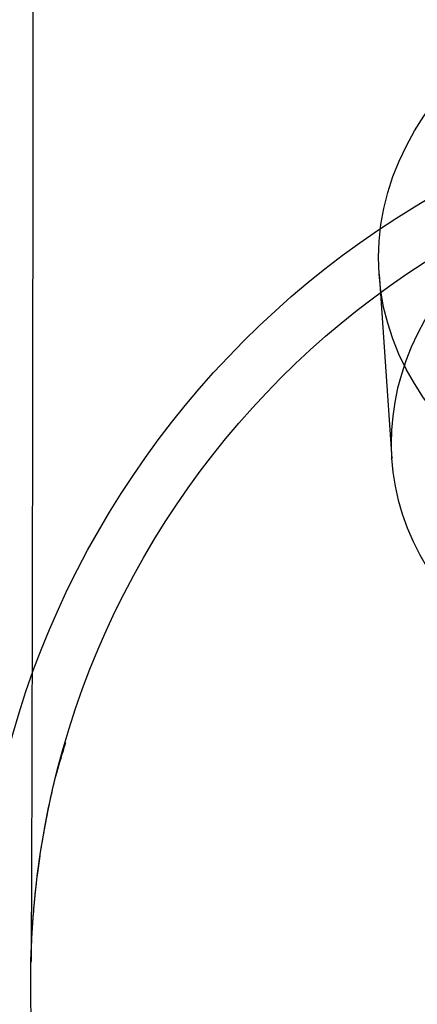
# Model space of a CAD drawing. Header units: millimetres. Extents: x -177 to 471, y -85 to 200.
# Tile 4 of 222: x -140.01 to -138.41, y 84 to 87.96. Entities that reach past the tile are written whole.
import ezdxf
from ezdxf.lldxf.tags import DXFTag

# ---------------------------------------------------------------- set-up
doc = ezdxf.new("R2010")
doc.units = ezdxf.units.MM
for name, color, linetype in [('Default', 7, 'Continuous'), ('ELBOW_2.5_1', 7, 'Continuous'), ('P1_A', 7, 'Continuous')]:
    doc.layers.add(name, color=color, linetype=linetype)
tags = doc.linetypes.add('HIDDEN2', pattern=[4.7625, 3.175, -1.5875]).pattern_tags.tags
tags[6:7] = [DXFTag(74, 4), DXFTag(75, 0), DXFTag(340, '0'), DXFTag(46, 0.0), DXFTag(50, 0.0), DXFTag(44, 0.0), DXFTag(45, 0.0)]
tags[4:5] = [DXFTag(74, 4), DXFTag(75, 0), DXFTag(340, '0'), DXFTag(46, 0.0), DXFTag(50, 0.0), DXFTag(44, 0.0), DXFTag(45, 0.0)]

# ---------------------------------------------------------------- blocks, each defined once
blk = doc.blocks.new('SE1')
at = {"layer": 'ELBOW_2.5_1', "color": 7, "linetype": 'Continuous'}
for radius in [3.65, 3.439]:
    blk.add_circle((-136.5246, 84.0833), radius, dxfattribs=at)
at = {"layer": 'ELBOW_2.5_1', "color": 7, "linetype": 'HIDDEN2'}
blk.add_open_spline([(-139.9485, 103.0833), (-139.9485, 102.8943), (-139.9485, 102.4286), (-139.9485, 101.5837), (-139.9486, 100.6154), (-139.9487, 99.6454), (-139.9489, 98.6867), (-139.9491, 97.7391), (-139.9493, 96.8059), (-139.9496, 95.8894), (-139.9499, 94.9921), (-139.9503, 94.1162), (-139.9507, 93.2643), (-139.9511, 92.4385), (-139.9515, 91.6411), (-139.952, 90.8741), (-139.9525, 90.1396), (-139.9531, 89.4396), (-139.9537, 88.776), (-139.9543, 88.1505), (-139.9549, 87.5648), (-139.9555, 87.0205), (-139.9562, 86.519), (-139.9569, 86.0618), (-139.9576, 85.65), (-139.9583, 85.285), (-139.9591, 84.9677), (-139.9598, 84.6994), (-139.9605, 84.4811), (-139.9613, 84.3199), (-139.9619, 84.2173), (-139.9622, 84.1793), (-139.9623, 84.1695)], degree=3, knots=[0, 0, 0, 0, 0.0169461, 0.0491539, 0.0813642, 0.1135745, 0.1457847, 0.1779947, 0.2102045, 0.242414, 0.2746232, 0.306832, 0.3390403, 0.371248, 0.4034549, 0.4356609, 0.4678658, 0.5000692, 0.5322708, 0.5644701, 0.5966662, 0.6288581, 0.6610443, 0.6932223, 0.7253883, 0.7575361, 0.7896543, 0.8217216, 0.8536927, 0.8854598, 0.9135408, 0.9365942, 0.9365942, 0.9365942, 0.9365942], dxfattribs=at)
at = {"layer": 'ELBOW_2.5_1', "color": 7, "linetype": 'Continuous'}
for points, knots in [([(-139.9214, 84.6199), (-139.9171, 84.647), (-139.8997, 84.7498), (-139.8694, 84.8979), (-139.8357, 85.0046), (-139.8215, 85.0492)], [0.98543006, 0.98543006, 0.98543006, 0.98543006, 0.98817129, 0.99580001, 1, 1, 1, 1]), ([(-139.9624, 84.1617), (-139.9624, 84.1617), (-139.9624, 84.1621), (-139.9623, 84.168), (-139.9617, 84.1952), (-139.9601, 84.2392), (-139.9568, 84.303), (-139.9497, 84.3976), (-139.9391, 84.498), (-139.9296, 84.5662), (-139.9256, 84.5923)], [0.94796336, 0.94796336, 0.94796336, 0.94796336, 0.94957458, 0.95949332, 0.96615929, 0.97042055, 0.97403035, 0.97748919, 0.98183682, 0.98449249, 0.98449249, 0.98449249, 0.98449249])]:
    blk.add_open_spline(points, degree=3, knots=knots, dxfattribs=at)
at = {"layer": 'P1_A', "color": 7, "linetype": 'HIDDEN2'}
blk.add_line((-138.5599, 86.9332), (-138.5089, 86.1907), dxfattribs=at)
blk.add_ellipse((-136.7143, 87.0602), major_axis=(1.8456, 0.127), ratio=0.705431, dxfattribs=at)
for centre, major_axis, start_param in [((-136.6632, 86.3177), (1.8456, 0.127), 2.098349), ((-136.6535, 86.1763), (1.6461, 0.1133), 2.113282)]:
    blk.add_ellipse(centre, major_axis=major_axis, ratio=0.705431, start_param=start_param, end_param=6.283185, dxfattribs=at)

msp = doc.modelspace()

# ---------------------------------------------------------------- block references
at = {"layer": 'Default'}
msp.add_blockref('SE1', (0, 0), dxfattribs=at)

doc.saveas('drawing.dxf')
